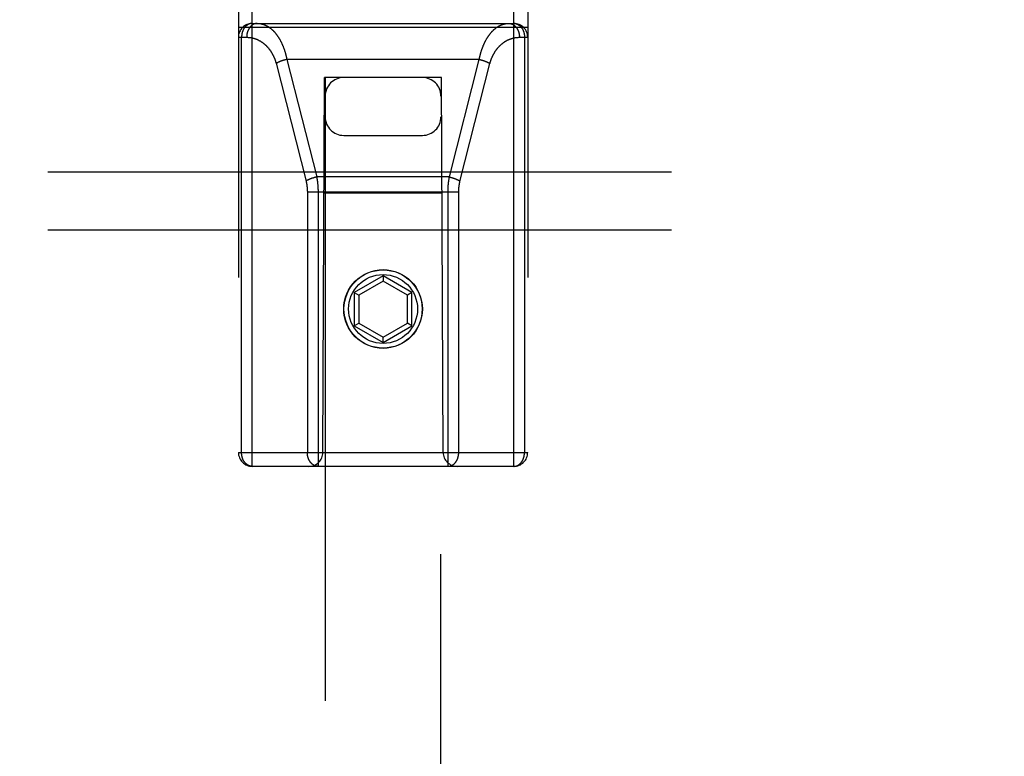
# Model space of a CAD drawing. Header units: inches. Extents: x 0 to 245, y 0 to 158.
# Tile 112 of 159: x 70.43 to 72.56, y 110.41 to 112. Entities that reach past the tile are written whole.
import ezdxf

# ---------------------------------------------------------------- set-up
doc = ezdxf.new("R2010")
doc.units = ezdxf.units.IN
doc.header["$LTSCALE"] = 13.466196
doc.header["$MEASUREMENT"] = 0
doc.linetypes.add('HIDDEN', pattern=[0.2, 0.1, -0.1])
doc.layers.add('SECONDARY_OR_LEFT_DOOR_ASSEMBLY', color=7, linetype='CONTINUOUS')
doc.layers.add('SUBPANEL', color=7, linetype='CONTINUOUS')

msp = doc.modelspace()

# ---------------------------------------------------------------- linework, layer by layer
at = {"layer": 'SECONDARY_OR_LEFT_DOOR_ASSEMBLY', "color": 8, "linetype": 'HIDDEN'}
for p, q in [((70.9355, 111.0359), (70.9355, 112.8209)), ((71.5005, 111.0359), (71.5005, 112.8209)), ((70.9055, 112.7909), (70.9055, 111.0659)), ((71.5305, 112.7909), (71.5305, 111.0659)), ((70.9055, 111.9849), (71.5305, 111.9849)), ((70.9355, 111.9929), (71.5005, 111.9929)), ((70.9055, 111.9629), (70.9234, 111.9629)), ((70.9124, 111.0659), (70.9124, 111.9629)), ((71.5126, 111.9629), (71.5305, 111.9629)), ((71.5235, 111.9629), (71.5235, 111.0659)), ((71.0007, 111.9124), (70.9999, 111.9122)), ((71.0014, 111.9127), (71.0007, 111.9124)), ((71.0022, 111.913), (71.0014, 111.9127)), ((71.003, 111.9132), (71.0022, 111.913)), ((71.0039, 111.9134), (71.003, 111.9132)), ((71.0059, 111.914), (71.0051, 111.9138)), ((71.0067, 111.9143), (71.0059, 111.914)), ((71.0076, 111.9145), (71.0067, 111.9143)), ((71.0084, 111.9147), (71.0076, 111.9145)), ((71.0092, 111.9149), (71.0084, 111.9147)), ((71.01, 111.9151), (71.0092, 111.9149)), ((71.01, 111.9151), (71.0746, 111.6611)), ((71.4259, 111.9151), (71.01, 111.9151)), ((71.3613, 111.6611), (71.4259, 111.9151)), ((71.4259, 111.9151), (71.4267, 111.9149)), ((71.4267, 111.9149), (71.4275, 111.9147)), ((71.4275, 111.9147), (71.4284, 111.9145)), ((71.4284, 111.9145), (71.4292, 111.9143)), ((71.4292, 111.9143), (71.43, 111.914)), ((71.43, 111.914), (71.4308, 111.9138)), ((71.4308, 111.9138), (71.4317, 111.9136)), ((71.4317, 111.9136), (71.4325, 111.9133)), ((71.4325, 111.9133), (71.4333, 111.9131)), ((71.4333, 111.9131), (71.4341, 111.9128)), ((71.4341, 111.9128), (71.4349, 111.9126)), ((70.9868, 111.907), (71.0516, 111.6523)), ((71.3842, 111.6516), (71.4489, 111.9063)), ((71.088, 111.0659), (71.0915, 111.8759)), ((71.093, 111.8759), (71.0915, 111.8759)), ((71.093, 111.8759), (71.093, 79.8741)), ((71.343, 111.8759), (71.093, 111.8759)), ((71.343, 79.8741), (71.343, 111.8759)), ((71.3445, 111.8759), (71.343, 111.8759)), ((71.348, 111.0659), (71.3445, 111.8759)), ((71.133, 111.7509), (71.303, 111.7509)), ((71.0652, 111.6584), (71.0645, 111.6582)), ((71.066, 111.6587), (71.0652, 111.6584)), ((71.0668, 111.6589), (71.066, 111.6587)), ((71.0676, 111.6592), (71.0668, 111.6589)), ((71.0684, 111.6594), (71.0676, 111.6592)), ((71.0705, 111.66), (71.0697, 111.6598)), ((71.0713, 111.6602), (71.0705, 111.66)), ((71.0721, 111.6605), (71.0713, 111.6602)), ((71.073, 111.6607), (71.0721, 111.6605)), ((71.0738, 111.6609), (71.073, 111.6607)), ((71.0746, 111.6611), (71.0738, 111.6609)), ((71.3613, 111.6611), (71.0746, 111.6611)), ((71.3613, 111.6611), (71.3621, 111.6609)), ((71.3621, 111.6609), (71.363, 111.6607)), ((71.363, 111.6607), (71.3638, 111.6605)), ((71.3638, 111.6605), (71.3646, 111.6602)), ((71.3646, 111.6602), (71.3654, 111.66)), ((71.3654, 111.66), (71.3663, 111.6598)), ((71.3663, 111.6598), (71.3671, 111.6596)), ((71.3671, 111.6596), (71.3679, 111.6593)), ((71.3679, 111.6593), (71.3687, 111.6591)), ((71.3687, 111.6591), (71.3695, 111.6588)), ((71.3695, 111.6588), (71.3703, 111.6586)), ((71.0545, 111.6296), (71.0545, 111.0659)), ((71.0545, 111.6289), (71.3815, 111.6289)), ((71.0775, 111.6299), (71.0775, 111.0359)), ((71.3455, 111.6259), (71.0904, 111.6259)), ((71.218, 111.4478), (71.1555, 111.4117)), ((71.218, 111.4478), (71.218, 111.4362)), ((71.2805, 111.4117), (71.218, 111.4478)), ((71.218, 111.4362), (71.1655, 111.4059)), ((71.2705, 111.4059), (71.218, 111.4362)), ((71.1555, 111.4117), (71.1555, 111.3395)), ((71.1555, 111.4117), (71.1655, 111.4059)), ((71.1655, 111.4059), (71.1655, 111.3453)), ((71.2805, 111.4117), (71.2705, 111.4059)), ((71.2705, 111.3453), (71.2705, 111.4059)), ((71.2805, 111.3395), (71.2805, 111.4117)), ((71.1555, 111.3395), (71.1655, 111.3453)), ((71.1555, 111.3395), (71.218, 111.3034)), ((71.1655, 111.3453), (71.218, 111.315)), ((71.218, 111.315), (71.2705, 111.3453)), ((71.218, 111.3034), (71.2805, 111.3395)), ((71.2805, 111.3395), (71.2705, 111.3453)), ((71.218, 111.3034), (71.218, 111.315)), ((70.9055, 111.0659), (71.5305, 111.0659)), ((71.5005, 111.0359), (70.9355, 111.0359))]:
    msp.add_line(p, q, dxfattribs=at)
for points in [[(70.9355, 111.9929), (70.9352, 111.9929), (70.9348, 111.9929), (70.9345, 111.9929), (70.9342, 111.9929), (70.9339, 111.9929), (70.9336, 111.9928), (70.9332, 111.9928), (70.9329, 111.9927), (70.9326, 111.9927), (70.9323, 111.9926), (70.932, 111.9926), (70.9316, 111.9925), (70.9313, 111.9924), (70.931, 111.9924), (70.9307, 111.9923), (70.9304, 111.9922), (70.93, 111.9921), (70.9297, 111.992), (70.9294, 111.9919), (70.9291, 111.9918), (70.9288, 111.9916), (70.9285, 111.9915), (70.9282, 111.9914), (70.9279, 111.9913), (70.9276, 111.9911), (70.9273, 111.991), (70.927, 111.9908), (70.9267, 111.9907), (70.9264, 111.9905), (70.9261, 111.9903), (70.9258, 111.9901), (70.9255, 111.99), (70.9252, 111.9898), (70.9249, 111.9896), (70.9246, 111.9894), (70.9243, 111.9892), (70.924, 111.989), (70.9238, 111.9888), (70.9235, 111.9886), (70.9232, 111.9883), (70.9229, 111.9881), (70.9227, 111.9879), (70.9224, 111.9876), (70.9221, 111.9874), (70.9219, 111.9872), (70.9216, 111.9869), (70.9214, 111.9867), (70.9211, 111.9864), (70.9208, 111.9861), (70.9206, 111.9859), (70.9204, 111.9856), (70.9201, 111.9853), (70.9199, 111.985), (70.9196, 111.9847), (70.9194, 111.9844), (70.9192, 111.9842), (70.9189, 111.9839), (70.9187, 111.9836), (70.9185, 111.9832), (70.9183, 111.9829), (70.9181, 111.9826), (70.9179, 111.9823), (70.9176, 111.982), (70.9174, 111.9816), (70.9172, 111.9813), (70.917, 111.981), (70.9169, 111.9806), (70.9167, 111.9803), (70.9165, 111.98), (70.9163, 111.9796), (70.9161, 111.9793), (70.9159, 111.9789), (70.9158, 111.9785), (70.9156, 111.9782), (70.9154, 111.9778), (70.9153, 111.9774), (70.9151, 111.9771), (70.915, 111.9767), (70.9148, 111.9763), (70.9147, 111.976), (70.9145, 111.9756), (70.9144, 111.9752), (70.9143, 111.9748), (70.9142, 111.9744), (70.914, 111.974), (70.9139, 111.9736), (70.9138, 111.9732), (70.9137, 111.9728), (70.9136, 111.9724), (70.9135, 111.972), (70.9134, 111.9716), (70.9133, 111.9712), (70.9132, 111.9708), (70.9131, 111.9704), (70.9131, 111.97), (70.913, 111.9696), (70.9129, 111.9692), (70.9128, 111.9688), (70.9128, 111.9684), (70.9127, 111.968), (70.9127, 111.9675), (70.9126, 111.9671), (70.9126, 111.9667), (70.9125, 111.9663), (70.9125, 111.9659), (70.9125, 111.9654), (70.9125, 111.965), (70.9124, 111.9646), (70.9124, 111.9642), (70.9124, 111.9638), (70.9124, 111.9633), (70.9124, 111.9629)], [(70.9464, 111.9929), (70.9461, 111.9929), (70.9458, 111.9929), (70.9454, 111.9929), (70.9451, 111.9929), (70.9448, 111.9928), (70.9445, 111.9928), (70.9441, 111.9928), (70.9438, 111.9927), (70.9435, 111.9927), (70.9431, 111.9926), (70.9428, 111.9926), (70.9425, 111.9925), (70.9422, 111.9924), (70.9418, 111.9923), (70.9415, 111.9922), (70.9412, 111.9921), (70.9409, 111.992), (70.9406, 111.9919), (70.9402, 111.9918), (70.9399, 111.9917), (70.9396, 111.9916), (70.9393, 111.9915), (70.939, 111.9913), (70.9387, 111.9912), (70.9384, 111.991), (70.9381, 111.9909), (70.9378, 111.9907), (70.9375, 111.9906), (70.9371, 111.9904), (70.9368, 111.9902), (70.9365, 111.99), (70.9363, 111.9898), (70.936, 111.9897), (70.9357, 111.9895), (70.9354, 111.9893), (70.9351, 111.989), (70.9348, 111.9888), (70.9345, 111.9886), (70.9342, 111.9884), (70.934, 111.9882), (70.9337, 111.9879), (70.9334, 111.9877), (70.9331, 111.9874), (70.9329, 111.9872), (70.9326, 111.9869), (70.9323, 111.9867), (70.9321, 111.9864), (70.9318, 111.9861), (70.9316, 111.9859), (70.9313, 111.9856), (70.9311, 111.9853), (70.9308, 111.985), (70.9306, 111.9847), (70.9304, 111.9844), (70.9301, 111.9841), (70.9299, 111.9838), (70.9297, 111.9835), (70.9294, 111.9832), (70.9292, 111.9829), (70.929, 111.9826), (70.9288, 111.9822), (70.9286, 111.9819), (70.9284, 111.9816), (70.9282, 111.9812), (70.928, 111.9809), (70.9278, 111.9806), (70.9276, 111.9802), (70.9274, 111.9799), (70.9272, 111.9795), (70.927, 111.9791), (70.9268, 111.9788), (70.9267, 111.9784), (70.9265, 111.978), (70.9263, 111.9777), (70.9262, 111.9773), (70.926, 111.9769), (70.9259, 111.9765), (70.9257, 111.9762), (70.9256, 111.9758), (70.9254, 111.9754), (70.9253, 111.975), (70.9252, 111.9746), (70.9251, 111.9742), (70.9249, 111.9738), (70.9248, 111.9734), (70.9247, 111.973), (70.9246, 111.9726), (70.9245, 111.9722), (70.9244, 111.9718), (70.9243, 111.9714), (70.9242, 111.971), (70.9241, 111.9706), (70.924, 111.9701), (70.924, 111.9697), (70.9239, 111.9693), (70.9238, 111.9689), (70.9238, 111.9685), (70.9237, 111.968), (70.9236, 111.9676), (70.9236, 111.9672), (70.9236, 111.9668), (70.9235, 111.9663), (70.9235, 111.9659), (70.9234, 111.9655), (70.9234, 111.9651), (70.9234, 111.9646), (70.9234, 111.9642), (70.9234, 111.9638), (70.9234, 111.9634), (70.9234, 111.9629)], [(70.9464, 111.9929), (70.9472, 111.9929), (70.9479, 111.9929), (70.9486, 111.9929), (70.9493, 111.9928), (70.9501, 111.9928), (70.9508, 111.9927), (70.9515, 111.9926), (70.9522, 111.9925), (70.9529, 111.9924), (70.9537, 111.9923), (70.9544, 111.9921), (70.9551, 111.992), (70.9558, 111.9918), (70.9565, 111.9916), (70.9572, 111.9915), (70.958, 111.9913), (70.9587, 111.991), (70.9594, 111.9908), (70.9601, 111.9906), (70.9608, 111.9903), (70.9615, 111.9901), (70.9622, 111.9898), (70.9629, 111.9895), (70.9636, 111.9892), (70.9643, 111.9889), (70.965, 111.9886), (70.9656, 111.9882), (70.9663, 111.9879), (70.967, 111.9875), (70.9677, 111.9872), (70.9683, 111.9868), (70.969, 111.9864), (70.9697, 111.986), (70.9703, 111.9856), (70.971, 111.9851), (70.9717, 111.9847), (70.9723, 111.9843), (70.973, 111.9838), (70.9736, 111.9833), (70.9742, 111.9829), (70.9749, 111.9824), (70.9755, 111.9819), (70.9761, 111.9813), (70.9768, 111.9808), (70.9774, 111.9803), (70.978, 111.9798), (70.9786, 111.9792), (70.9792, 111.9786), (70.9798, 111.9781), (70.9804, 111.9775), (70.981, 111.9769), (70.9816, 111.9763), (70.9822, 111.9757), (70.9827, 111.9751), (70.9833, 111.9745), (70.9839, 111.9738), (70.9845, 111.9732), (70.985, 111.9725), (70.9856, 111.9719), (70.9861, 111.9712), (70.9867, 111.9705), (70.9872, 111.9699), (70.9877, 111.9692), (70.9882, 111.9685), (70.9888, 111.9678), (70.9893, 111.9671), (70.9898, 111.9663), (70.9903, 111.9656), (70.9908, 111.9649), (70.9913, 111.9641), (70.9918, 111.9634), (70.9923, 111.9626), (70.9928, 111.9619), (70.9932, 111.9611), (70.9937, 111.9603), (70.9942, 111.9596), (70.9946, 111.9588), (70.9951, 111.958), (70.9955, 111.9572), (70.9959, 111.9564), (70.9964, 111.9556), (70.9968, 111.9548), (70.9972, 111.954), (70.9976, 111.9531), (70.9981, 111.9523), (70.9985, 111.9515), (70.9989, 111.9506), (70.9993, 111.9498), (70.9996, 111.9489), (71, 111.9481), (71.0004, 111.9472), (71.0008, 111.9464), (71.0011, 111.9455), (71.0015, 111.9446), (71.0019, 111.9438), (71.0022, 111.9429), (71.0025, 111.942), (71.0029, 111.9411), (71.0032, 111.9402), (71.0035, 111.9393), (71.0039, 111.9384), (71.0042, 111.9375), (71.0045, 111.9366), (71.0048, 111.9357), (71.0051, 111.9348), (71.0054, 111.9339), (71.0057, 111.933), (71.0059, 111.9321), (71.0062, 111.9311), (71.0065, 111.9302), (71.0068, 111.9293), (71.007, 111.9284), (71.0073, 111.9274), (71.0075, 111.9265), (71.0078, 111.9256), (71.008, 111.9246), (71.0082, 111.9237), (71.0084, 111.9227), (71.0087, 111.9218), (71.0089, 111.9208), (71.0091, 111.9199), (71.0093, 111.9189), (71.0095, 111.918), (71.0097, 111.917), (71.0099, 111.916), (71.01, 111.9151)], [(71.4259, 111.9151), (71.4261, 111.9161), (71.4263, 111.917), (71.4264, 111.918), (71.4266, 111.919), (71.4269, 111.9199), (71.4271, 111.9209), (71.4273, 111.9219), (71.4275, 111.9228), (71.4277, 111.9238), (71.428, 111.9248), (71.4282, 111.9257), (71.4285, 111.9267), (71.4287, 111.9276), (71.429, 111.9286), (71.4292, 111.9295), (71.4295, 111.9304), (71.4298, 111.9314), (71.4301, 111.9323), (71.4303, 111.9333), (71.4306, 111.9342), (71.4309, 111.9351), (71.4312, 111.936), (71.4316, 111.937), (71.4319, 111.9379), (71.4322, 111.9388), (71.4325, 111.9397), (71.4329, 111.9406), (71.4332, 111.9415), (71.4335, 111.9424), (71.4339, 111.9433), (71.4342, 111.9442), (71.4346, 111.9451), (71.435, 111.946), (71.4354, 111.9468), (71.4357, 111.9477), (71.4361, 111.9486), (71.4365, 111.9494), (71.4369, 111.9503), (71.4373, 111.9512), (71.4377, 111.952), (71.4381, 111.9529), (71.4386, 111.9537), (71.439, 111.9545), (71.4394, 111.9554), (71.4399, 111.9562), (71.4403, 111.957), (71.4408, 111.9578), (71.4412, 111.9586), (71.4417, 111.9594), (71.4422, 111.9602), (71.4426, 111.961), (71.4431, 111.9618), (71.4436, 111.9625), (71.4441, 111.9633), (71.4446, 111.9641), (71.4451, 111.9648), (71.4456, 111.9656), (71.4461, 111.9663), (71.4466, 111.967), (71.4472, 111.9678), (71.4477, 111.9685), (71.4482, 111.9692), (71.4488, 111.9699), (71.4493, 111.9706), (71.4499, 111.9713), (71.4504, 111.9719), (71.451, 111.9726), (71.4516, 111.9733), (71.4521, 111.9739), (71.4527, 111.9746), (71.4533, 111.9752), (71.4539, 111.9758), (71.4545, 111.9764), (71.4551, 111.977), (71.4557, 111.9776), (71.4563, 111.9782), (71.4569, 111.9788), (71.4575, 111.9794), (71.4581, 111.9799), (71.4588, 111.9805), (71.4594, 111.981), (71.46, 111.9815), (71.4607, 111.9821), (71.4613, 111.9826), (71.462, 111.9831), (71.4626, 111.9835), (71.4633, 111.984), (71.4639, 111.9845), (71.4646, 111.9849), (71.4653, 111.9854), (71.4659, 111.9858), (71.4666, 111.9862), (71.4673, 111.9866), (71.468, 111.987), (71.4686, 111.9874), (71.4693, 111.9878), (71.47, 111.9881), (71.4707, 111.9885), (71.4714, 111.9888), (71.4721, 111.9891), (71.4728, 111.9894), (71.4735, 111.9897), (71.4742, 111.99), (71.475, 111.9903), (71.4757, 111.9905), (71.4764, 111.9908), (71.4771, 111.991), (71.4778, 111.9912), (71.4785, 111.9914), (71.4793, 111.9916), (71.48, 111.9918), (71.4807, 111.992), (71.4814, 111.9921), (71.4822, 111.9923), (71.4829, 111.9924), (71.4836, 111.9925), (71.4844, 111.9926), (71.4851, 111.9927), (71.4858, 111.9928), (71.4866, 111.9928), (71.4873, 111.9929), (71.488, 111.9929), (71.4888, 111.9929), (71.4895, 111.9929)], [(71.4895, 111.9929), (71.4898, 111.9929), (71.4902, 111.9929), (71.4905, 111.9929), (71.4908, 111.9929), (71.4911, 111.9928), (71.4915, 111.9928), (71.4918, 111.9928), (71.4921, 111.9927), (71.4925, 111.9927), (71.4928, 111.9926), (71.4931, 111.9926), (71.4934, 111.9925), (71.4938, 111.9924), (71.4941, 111.9923), (71.4944, 111.9922), (71.4947, 111.9921), (71.495, 111.992), (71.4954, 111.9919), (71.4957, 111.9918), (71.496, 111.9917), (71.4963, 111.9916), (71.4966, 111.9915), (71.4969, 111.9913), (71.4973, 111.9912), (71.4976, 111.991), (71.4979, 111.9909), (71.4982, 111.9907), (71.4985, 111.9906), (71.4988, 111.9904), (71.4991, 111.9902), (71.4994, 111.99), (71.4997, 111.9898), (71.5, 111.9897), (71.5003, 111.9895), (71.5006, 111.9893), (71.5008, 111.989), (71.5011, 111.9888), (71.5014, 111.9886), (71.5017, 111.9884), (71.502, 111.9882), (71.5022, 111.9879), (71.5025, 111.9877), (71.5028, 111.9874), (71.5031, 111.9872), (71.5033, 111.9869), (71.5036, 111.9867), (71.5038, 111.9864), (71.5041, 111.9861), (71.5044, 111.9859), (71.5046, 111.9856), (71.5049, 111.9853), (71.5051, 111.985), (71.5053, 111.9847), (71.5056, 111.9844), (71.5058, 111.9841), (71.506, 111.9838), (71.5063, 111.9835), (71.5065, 111.9832), (71.5067, 111.9829), (71.5069, 111.9826), (71.5071, 111.9822), (71.5074, 111.9819), (71.5076, 111.9816), (71.5078, 111.9812), (71.508, 111.9809), (71.5082, 111.9806), (71.5084, 111.9802), (71.5085, 111.9799), (71.5087, 111.9795), (71.5089, 111.9791), (71.5091, 111.9788), (71.5093, 111.9784), (71.5094, 111.978), (71.5096, 111.9777), (71.5097, 111.9773), (71.5099, 111.9769), (71.5101, 111.9765), (71.5102, 111.9762), (71.5103, 111.9758), (71.5105, 111.9754), (71.5106, 111.975), (71.5107, 111.9746), (71.5109, 111.9742), (71.511, 111.9738), (71.5111, 111.9734), (71.5112, 111.973), (71.5113, 111.9726), (71.5114, 111.9722), (71.5115, 111.9718), (71.5116, 111.9714), (71.5117, 111.971), (71.5118, 111.9706), (71.5119, 111.9701), (71.512, 111.9697), (71.512, 111.9693), (71.5121, 111.9689), (71.5122, 111.9685), (71.5122, 111.968), (71.5123, 111.9676), (71.5123, 111.9672), (71.5124, 111.9668), (71.5124, 111.9663), (71.5125, 111.9659), (71.5125, 111.9655), (71.5125, 111.9651), (71.5125, 111.9646), (71.5125, 111.9642), (71.5126, 111.9638), (71.5126, 111.9634), (71.5126, 111.9629)], [(71.5005, 111.9929), (71.5008, 111.9929), (71.5011, 111.9929), (71.5014, 111.9929), (71.5017, 111.9929), (71.502, 111.9929), (71.5024, 111.9928), (71.5027, 111.9928), (71.503, 111.9927), (71.5033, 111.9927), (71.5037, 111.9926), (71.504, 111.9926), (71.5043, 111.9925), (71.5046, 111.9924), (71.5049, 111.9924), (71.5053, 111.9923), (71.5056, 111.9922), (71.5059, 111.9921), (71.5062, 111.992), (71.5065, 111.9919), (71.5068, 111.9918), (71.5071, 111.9916), (71.5074, 111.9915), (71.5078, 111.9914), (71.5081, 111.9913), (71.5084, 111.9911), (71.5087, 111.991), (71.509, 111.9908), (71.5093, 111.9907), (71.5096, 111.9905), (71.5099, 111.9903), (71.5102, 111.9901), (71.5105, 111.99), (71.5107, 111.9898), (71.511, 111.9896), (71.5113, 111.9894), (71.5116, 111.9892), (71.5119, 111.989), (71.5122, 111.9888), (71.5124, 111.9886), (71.5127, 111.9883), (71.513, 111.9881), (71.5133, 111.9879), (71.5135, 111.9876), (71.5138, 111.9874), (71.5141, 111.9872), (71.5143, 111.9869), (71.5146, 111.9867), (71.5148, 111.9864), (71.5151, 111.9861), (71.5153, 111.9859), (71.5156, 111.9856), (71.5158, 111.9853), (71.5161, 111.985), (71.5163, 111.9847), (71.5165, 111.9844), (71.5168, 111.9842), (71.517, 111.9839), (71.5172, 111.9836), (71.5174, 111.9832), (71.5177, 111.9829), (71.5179, 111.9826), (71.5181, 111.9823), (71.5183, 111.982), (71.5185, 111.9816), (71.5187, 111.9813), (71.5189, 111.981), (71.5191, 111.9806), (71.5193, 111.9803), (71.5195, 111.98), (71.5196, 111.9796), (71.5198, 111.9793), (71.52, 111.9789), (71.5202, 111.9785), (71.5203, 111.9782), (71.5205, 111.9778), (71.5206, 111.9774), (71.5208, 111.9771), (71.521, 111.9767), (71.5211, 111.9763), (71.5212, 111.976), (71.5214, 111.9756), (71.5215, 111.9752), (71.5216, 111.9748), (71.5218, 111.9744), (71.5219, 111.974), (71.522, 111.9736), (71.5221, 111.9732), (71.5222, 111.9728), (71.5223, 111.9724), (71.5224, 111.972), (71.5225, 111.9716), (71.5226, 111.9712), (71.5227, 111.9708), (71.5228, 111.9704), (71.5229, 111.97), (71.523, 111.9696), (71.523, 111.9692), (71.5231, 111.9688), (71.5231, 111.9684), (71.5232, 111.968), (71.5233, 111.9675), (71.5233, 111.9671), (71.5233, 111.9667), (71.5234, 111.9663), (71.5234, 111.9659), (71.5235, 111.9654), (71.5235, 111.965), (71.5235, 111.9646), (71.5235, 111.9642), (71.5235, 111.9638), (71.5235, 111.9633), (71.5235, 111.9629)], [(70.9234, 111.9629), (70.9241, 111.9629), (70.9248, 111.9629), (70.9255, 111.9629), (70.9263, 111.9628), (70.927, 111.9628), (70.9277, 111.9628), (70.9284, 111.9627), (70.9292, 111.9626), (70.9299, 111.9625), (70.9306, 111.9625), (70.9313, 111.9624), (70.932, 111.9622), (70.9328, 111.9621), (70.9335, 111.962), (70.9342, 111.9619), (70.9349, 111.9617), (70.9356, 111.9616), (70.9363, 111.9614), (70.937, 111.9612), (70.9377, 111.961), (70.9384, 111.9609), (70.9391, 111.9607), (70.9398, 111.9604), (70.9405, 111.9602), (70.9412, 111.96), (70.9419, 111.9598), (70.9426, 111.9595), (70.9433, 111.9593), (70.9439, 111.959), (70.9446, 111.9587), (70.9453, 111.9585), (70.9459, 111.9582), (70.9466, 111.9579), (70.9473, 111.9576), (70.9479, 111.9573), (70.9486, 111.9569), (70.9492, 111.9566), (70.9499, 111.9563), (70.9505, 111.9559), (70.9512, 111.9556), (70.9518, 111.9552), (70.9524, 111.9549), (70.9531, 111.9545), (70.9537, 111.9541), (70.9543, 111.9537), (70.9549, 111.9533), (70.9555, 111.9529), (70.9561, 111.9525), (70.9567, 111.9521), (70.9573, 111.9517), (70.9579, 111.9513), (70.9585, 111.9508), (70.9591, 111.9504), (70.9597, 111.95), (70.9603, 111.9495), (70.9608, 111.949), (70.9614, 111.9486), (70.9619, 111.9481), (70.9625, 111.9476), (70.963, 111.9471), (70.9636, 111.9466), (70.9641, 111.9462), (70.9647, 111.9456), (70.9652, 111.9451), (70.9657, 111.9446), (70.9662, 111.9441), (70.9667, 111.9436), (70.9672, 111.9431), (70.9677, 111.9425), (70.9682, 111.942), (70.9687, 111.9414), (70.9692, 111.9409), (70.9697, 111.9403), (70.9702, 111.9398), (70.9706, 111.9392), (70.9711, 111.9387), (70.9715, 111.9381), (70.972, 111.9375), (70.9724, 111.9369), (70.9729, 111.9364), (70.9733, 111.9358), (70.9737, 111.9352), (70.9742, 111.9346), (70.9746, 111.934), (70.975, 111.9334), (70.9754, 111.9328), (70.9758, 111.9322), (70.9762, 111.9315), (70.9766, 111.9309), (70.977, 111.9303), (70.9773, 111.9297), (70.9777, 111.9291), (70.9781, 111.9284), (70.9784, 111.9278), (70.9788, 111.9272), (70.9791, 111.9265), (70.9795, 111.9259), (70.9798, 111.9252), (70.9802, 111.9246), (70.9805, 111.9239), (70.9808, 111.9233), (70.9811, 111.9226), (70.9814, 111.922), (70.9817, 111.9213), (70.982, 111.9207), (70.9823, 111.92), (70.9826, 111.9193), (70.9829, 111.9187), (70.9832, 111.918), (70.9834, 111.9173), (70.9837, 111.9166), (70.9839, 111.916), (70.9842, 111.9153), (70.9844, 111.9146), (70.9847, 111.9139), (70.9849, 111.9132), (70.9852, 111.9126), (70.9854, 111.9119), (70.9856, 111.9112), (70.9858, 111.9105), (70.986, 111.9098), (70.9862, 111.9091), (70.9864, 111.9084), (70.9866, 111.9077), (70.9868, 111.907)], [(71.4489, 111.9063), (71.4491, 111.907), (71.4493, 111.9077), (71.4495, 111.9084), (71.4497, 111.9091), (71.4499, 111.9098), (71.4501, 111.9105), (71.4504, 111.9113), (71.4506, 111.9119), (71.4508, 111.9126), (71.451, 111.9133), (71.4513, 111.914), (71.4515, 111.9147), (71.4518, 111.9154), (71.452, 111.9161), (71.4523, 111.9168), (71.4526, 111.9175), (71.4528, 111.9182), (71.4531, 111.9188), (71.4534, 111.9195), (71.4537, 111.9202), (71.454, 111.9209), (71.4543, 111.9215), (71.4546, 111.9222), (71.4549, 111.9229), (71.4553, 111.9236), (71.4556, 111.9242), (71.4559, 111.9249), (71.4563, 111.9255), (71.4566, 111.9262), (71.457, 111.9268), (71.4573, 111.9275), (71.4577, 111.9281), (71.458, 111.9288), (71.4584, 111.9294), (71.4588, 111.93), (71.4592, 111.9307), (71.4596, 111.9313), (71.46, 111.9319), (71.4604, 111.9326), (71.4608, 111.9332), (71.4612, 111.9338), (71.4616, 111.9344), (71.4621, 111.935), (71.4625, 111.9356), (71.4629, 111.9362), (71.4634, 111.9368), (71.4638, 111.9374), (71.4643, 111.938), (71.4648, 111.9386), (71.4652, 111.9391), (71.4657, 111.9397), (71.4662, 111.9403), (71.4667, 111.9408), (71.4672, 111.9414), (71.4677, 111.9419), (71.4682, 111.9425), (71.4687, 111.943), (71.4692, 111.9436), (71.4697, 111.9441), (71.4702, 111.9446), (71.4708, 111.9452), (71.4713, 111.9457), (71.4718, 111.9462), (71.4724, 111.9467), (71.4729, 111.9472), (71.4735, 111.9477), (71.4741, 111.9482), (71.4746, 111.9486), (71.4752, 111.9491), (71.4758, 111.9496), (71.4764, 111.95), (71.4769, 111.9505), (71.4775, 111.9509), (71.4781, 111.9514), (71.4787, 111.9518), (71.4793, 111.9522), (71.48, 111.9527), (71.4806, 111.9531), (71.4812, 111.9535), (71.4818, 111.9539), (71.4825, 111.9543), (71.4831, 111.9546), (71.4837, 111.955), (71.4844, 111.9554), (71.485, 111.9557), (71.4857, 111.9561), (71.4863, 111.9564), (71.487, 111.9568), (71.4877, 111.9571), (71.4883, 111.9574), (71.489, 111.9577), (71.4897, 111.958), (71.4903, 111.9583), (71.491, 111.9586), (71.4917, 111.9589), (71.4924, 111.9592), (71.4931, 111.9594), (71.4938, 111.9597), (71.4945, 111.9599), (71.4952, 111.9601), (71.4959, 111.9604), (71.4966, 111.9606), (71.4973, 111.9608), (71.498, 111.961), (71.4987, 111.9612), (71.4994, 111.9614), (71.5002, 111.9615), (71.5009, 111.9617), (71.5016, 111.9618), (71.5023, 111.962), (71.5031, 111.9621), (71.5038, 111.9622), (71.5045, 111.9623), (71.5052, 111.9624), (71.506, 111.9625), (71.5067, 111.9626), (71.5074, 111.9627), (71.5082, 111.9627), (71.5089, 111.9628), (71.5096, 111.9628), (71.5104, 111.9629), (71.5111, 111.9629), (71.5118, 111.9629), (71.5126, 111.9629)], [(70.9999, 111.9122), (70.9995, 111.912), (70.9991, 111.9119), (70.9987, 111.9118), (70.9983, 111.9116), (70.998, 111.9115), (70.9976, 111.9113), (70.9972, 111.9112), (70.9968, 111.9111), (70.9965, 111.9109), (70.9961, 111.9108), (70.9957, 111.9106), (70.9954, 111.9105), (70.995, 111.9103), (70.9947, 111.9102), (70.9943, 111.91), (70.994, 111.9099), (70.9936, 111.9097), (70.9933, 111.9096), (70.9929, 111.9094), (70.9926, 111.9093), (70.9923, 111.9091), (70.9919, 111.909), (70.9916, 111.9088), (70.9913, 111.9087), (70.991, 111.9085), (70.9907, 111.9084), (70.9904, 111.9082), (70.9901, 111.908), (70.9898, 111.9079), (70.9895, 111.9077), (70.9892, 111.9076), (70.9889, 111.9074), (70.9886, 111.9073), (70.9883, 111.9071), (70.988, 111.9069), (70.9878, 111.9068), (70.9875, 111.9066), (70.9872, 111.9065), (70.987, 111.9063)], [(71.0051, 111.9138), (71.0047, 111.9137), (71.0039, 111.9134)], [(71.4349, 111.9126), (71.4357, 111.9123), (71.4361, 111.9122), (71.4364, 111.912), (71.4368, 111.9119), (71.4372, 111.9118), (71.4376, 111.9116), (71.438, 111.9115), (71.4384, 111.9113), (71.4387, 111.9112), (71.4391, 111.9111), (71.4395, 111.9109), (71.4398, 111.9108), (71.4402, 111.9106), (71.4406, 111.9105), (71.4409, 111.9103), (71.4413, 111.9102), (71.4416, 111.91), (71.442, 111.9099), (71.4423, 111.9097), (71.4427, 111.9096), (71.443, 111.9094), (71.4433, 111.9093), (71.4437, 111.9091), (71.444, 111.909), (71.4443, 111.9088), (71.4446, 111.9087), (71.445, 111.9085), (71.4453, 111.9084), (71.4456, 111.9082), (71.4459, 111.908), (71.4462, 111.9079), (71.4465, 111.9077), (71.4468, 111.9076), (71.4471, 111.9074), (71.4473, 111.9073), (71.4476, 111.9071), (71.4479, 111.9069), (71.4482, 111.9068), (71.4484, 111.9066), (71.4487, 111.9065), (71.4489, 111.9063)], [(71.0645, 111.6582), (71.0641, 111.658), (71.0637, 111.6579), (71.0633, 111.6577), (71.0629, 111.6576), (71.0625, 111.6575), (71.0622, 111.6573), (71.0618, 111.6572), (71.0614, 111.657), (71.061, 111.6569), (71.0607, 111.6568), (71.0603, 111.6566), (71.0599, 111.6565), (71.0596, 111.6563), (71.0592, 111.6562), (71.0589, 111.656), (71.0585, 111.6559), (71.0582, 111.6557), (71.0578, 111.6556), (71.0575, 111.6554), (71.0572, 111.6553), (71.0568, 111.6551), (71.0565, 111.655), (71.0562, 111.6548), (71.0559, 111.6547), (71.0556, 111.6545), (71.0552, 111.6543), (71.0549, 111.6542), (71.0546, 111.654), (71.0543, 111.6539), (71.054, 111.6537), (71.0537, 111.6536), (71.0535, 111.6534), (71.0532, 111.6533), (71.0529, 111.6531), (71.0526, 111.6529), (71.0523, 111.6528), (71.0521, 111.6526), (71.0518, 111.6525), (71.0516, 111.6523)], [(71.0697, 111.6598), (71.0693, 111.6597), (71.0684, 111.6594)], [(71.0746, 111.6611), (71.0748, 111.6601), (71.075, 111.6592), (71.0751, 111.6583), (71.0753, 111.6573), (71.0754, 111.6564), (71.0756, 111.6555), (71.0757, 111.6545), (71.0758, 111.6536), (71.076, 111.6527), (71.0761, 111.6518), (71.0762, 111.6508), (71.0763, 111.6499), (71.0764, 111.6489), (71.0765, 111.648), (71.0766, 111.6471), (71.0767, 111.6461), (71.0768, 111.6452), (71.0769, 111.6442), (71.077, 111.6433), (71.077, 111.6424), (71.0771, 111.6414), (71.0772, 111.6405), (71.0772, 111.6395), (71.0773, 111.6386), (71.0773, 111.6376), (71.0774, 111.6367), (71.0774, 111.6358), (71.0774, 111.6348), (71.0775, 111.6339), (71.0775, 111.6329), (71.0775, 111.6319), (71.0775, 111.6309), (71.0775, 111.6299)], [(71.3584, 111.0359), (71.3584, 111.6299), (71.3584, 111.6308), (71.3584, 111.6318), (71.3584, 111.6327), (71.3585, 111.6337), (71.3585, 111.6346), (71.3585, 111.6356), (71.3586, 111.6365), (71.3586, 111.6375), (71.3586, 111.6384), (71.3587, 111.6393), (71.3588, 111.6403), (71.3588, 111.6412), (71.3589, 111.6422), (71.359, 111.6431), (71.359, 111.6441), (71.3591, 111.645), (71.3592, 111.6459), (71.3593, 111.6469), (71.3594, 111.6478), (71.3595, 111.6488), (71.3596, 111.6497), (71.3597, 111.6506), (71.3598, 111.6516), (71.3599, 111.6525), (71.3601, 111.6534), (71.3602, 111.6544), (71.3603, 111.6553), (71.3605, 111.6562), (71.3606, 111.6572), (71.3608, 111.6582), (71.361, 111.6591), (71.3611, 111.6601), (71.3613, 111.6611)], [(71.3703, 111.6586), (71.3711, 111.6583), (71.3715, 111.6582), (71.3719, 111.658), (71.3723, 111.6579), (71.3726, 111.6577), (71.373, 111.6576), (71.3734, 111.6575), (71.3738, 111.6573), (71.3742, 111.6572), (71.3745, 111.657), (71.3749, 111.6569), (71.3753, 111.6568), (71.3756, 111.6566), (71.376, 111.6565), (71.3763, 111.6563), (71.3767, 111.6562), (71.377, 111.656), (71.3774, 111.6559), (71.3777, 111.6557), (71.3781, 111.6556), (71.3784, 111.6554), (71.3788, 111.6553), (71.3791, 111.6551), (71.3794, 111.655), (71.3797, 111.6548), (71.3801, 111.6547), (71.3804, 111.6545), (71.3807, 111.6543), (71.381, 111.6542), (71.3813, 111.654), (71.3816, 111.6539), (71.3819, 111.6537), (71.3822, 111.6536), (71.3825, 111.6534), (71.3828, 111.6533), (71.383, 111.6531), (71.3833, 111.6529), (71.3836, 111.6528), (71.3839, 111.6526), (71.3841, 111.6525), (71.3844, 111.6523)], [(71.0516, 111.6523), (71.0517, 111.6516), (71.0519, 111.6509), (71.0521, 111.6503), (71.0522, 111.6496), (71.0524, 111.6489), (71.0525, 111.6482), (71.0526, 111.6476), (71.0528, 111.6469), (71.0529, 111.6462), (71.053, 111.6455), (71.0531, 111.6448), (71.0532, 111.6442), (71.0534, 111.6435), (71.0535, 111.6428), (71.0536, 111.6421), (71.0536, 111.6414), (71.0537, 111.6408), (71.0538, 111.6401), (71.0539, 111.6394), (71.054, 111.6387), (71.054, 111.638), (71.0541, 111.6373), (71.0542, 111.6366), (71.0542, 111.636), (71.0543, 111.6353), (71.0543, 111.6346), (71.0543, 111.6339), (71.0544, 111.6332), (71.0544, 111.6325), (71.0544, 111.6318), (71.0544, 111.6311), (71.0545, 111.6304), (71.0545, 111.6296)], [(71.3815, 111.0659), (71.3815, 111.6296), (71.3815, 111.6303), (71.3815, 111.631), (71.3815, 111.6317), (71.3815, 111.6324), (71.3816, 111.6331), (71.3816, 111.6338), (71.3816, 111.6344), (71.3817, 111.6351), (71.3817, 111.6358), (71.3818, 111.6365), (71.3818, 111.6372), (71.3819, 111.6379), (71.3819, 111.6386), (71.382, 111.6392), (71.3821, 111.6399), (71.3822, 111.6406), (71.3823, 111.6413), (71.3824, 111.642), (71.3825, 111.6427), (71.3826, 111.6433), (71.3827, 111.644), (71.3828, 111.6447), (71.3829, 111.6454), (71.383, 111.6461), (71.3831, 111.6468), (71.3833, 111.6474), (71.3834, 111.6481), (71.3835, 111.6488), (71.3837, 111.6495), (71.3839, 111.6502), (71.384, 111.6509), (71.3842, 111.6516)], [(70.9355, 111.0359), (70.9352, 111.0359), (70.9348, 111.0359), (70.9345, 111.036), (70.9342, 111.036), (70.9339, 111.036), (70.9336, 111.036), (70.9332, 111.0361), (70.9329, 111.0361), (70.9326, 111.0362), (70.9323, 111.0362), (70.932, 111.0363), (70.9316, 111.0363), (70.9313, 111.0364), (70.931, 111.0365), (70.9307, 111.0366), (70.9304, 111.0367), (70.93, 111.0368), (70.9297, 111.0369), (70.9294, 111.037), (70.9291, 111.0371), (70.9288, 111.0372), (70.9285, 111.0373), (70.9282, 111.0375), (70.9279, 111.0376), (70.9276, 111.0377), (70.9273, 111.0379), (70.927, 111.038), (70.9267, 111.0382), (70.9264, 111.0384), (70.9261, 111.0385), (70.9258, 111.0387), (70.9255, 111.0389), (70.9252, 111.0391), (70.9249, 111.0393), (70.9246, 111.0395), (70.9243, 111.0397), (70.924, 111.0399), (70.9238, 111.0401), (70.9235, 111.0403), (70.9232, 111.0405), (70.9229, 111.0407), (70.9227, 111.041), (70.9224, 111.0412), (70.9221, 111.0414), (70.9219, 111.0417), (70.9216, 111.0419), (70.9214, 111.0422), (70.9211, 111.0425), (70.9208, 111.0427), (70.9206, 111.043), (70.9204, 111.0433), (70.9201, 111.0435), (70.9199, 111.0438), (70.9196, 111.0441), (70.9194, 111.0444), (70.9192, 111.0447), (70.9189, 111.045), (70.9187, 111.0453), (70.9185, 111.0456), (70.9183, 111.0459), (70.9181, 111.0462), (70.9179, 111.0466), (70.9176, 111.0469), (70.9174, 111.0472), (70.9172, 111.0475), (70.917, 111.0479), (70.9169, 111.0482), (70.9167, 111.0486), (70.9165, 111.0489), (70.9163, 111.0492), (70.9161, 111.0496), (70.9159, 111.05), (70.9158, 111.0503), (70.9156, 111.0507), (70.9154, 111.051), (70.9153, 111.0514), (70.9151, 111.0518), (70.915, 111.0521), (70.9148, 111.0525), (70.9147, 111.0529), (70.9145, 111.0533), (70.9144, 111.0537), (70.9143, 111.054), (70.9142, 111.0544), (70.914, 111.0548), (70.9139, 111.0552), (70.9138, 111.0556), (70.9137, 111.056), (70.9136, 111.0564), (70.9135, 111.0568), (70.9134, 111.0572), (70.9133, 111.0576), (70.9132, 111.058), (70.9131, 111.0584), (70.9131, 111.0588), (70.913, 111.0592), (70.9129, 111.0597), (70.9128, 111.0601), (70.9128, 111.0605), (70.9127, 111.0609), (70.9127, 111.0613), (70.9126, 111.0617), (70.9126, 111.0621), (70.9125, 111.0626), (70.9125, 111.063), (70.9125, 111.0634), (70.9125, 111.0638), (70.9124, 111.0642), (70.9124, 111.0647), (70.9124, 111.0651), (70.9124, 111.0655), (70.9124, 111.0659)], [(71.0775, 111.0359), (71.0772, 111.0359), (71.0769, 111.0359), (71.0766, 111.036), (71.0763, 111.036), (71.0759, 111.036), (71.0756, 111.036), (71.0753, 111.0361), (71.075, 111.0361), (71.0746, 111.0362), (71.0743, 111.0362), (71.074, 111.0363), (71.0737, 111.0363), (71.0734, 111.0364), (71.0731, 111.0365), (71.0727, 111.0366), (71.0724, 111.0367), (71.0721, 111.0368), (71.0718, 111.0369), (71.0715, 111.037), (71.0712, 111.0371), (71.0709, 111.0372), (71.0705, 111.0373), (71.0702, 111.0375), (71.0699, 111.0376), (71.0696, 111.0377), (71.0693, 111.0379), (71.069, 111.038), (71.0687, 111.0382), (71.0684, 111.0384), (71.0681, 111.0385), (71.0678, 111.0387), (71.0675, 111.0389), (71.0672, 111.0391), (71.067, 111.0393), (71.0667, 111.0395), (71.0664, 111.0397), (71.0661, 111.0399), (71.0658, 111.0401), (71.0655, 111.0403), (71.0653, 111.0405), (71.065, 111.0407), (71.0647, 111.041), (71.0645, 111.0412), (71.0642, 111.0414), (71.0639, 111.0417), (71.0637, 111.0419), (71.0634, 111.0422), (71.0632, 111.0425), (71.0629, 111.0427), (71.0627, 111.043), (71.0624, 111.0433), (71.0622, 111.0435), (71.0619, 111.0438), (71.0617, 111.0441), (71.0615, 111.0444), (71.0612, 111.0447), (71.061, 111.045), (71.0608, 111.0453), (71.0606, 111.0456), (71.0603, 111.0459), (71.0601, 111.0462), (71.0599, 111.0466), (71.0597, 111.0469), (71.0595, 111.0472), (71.0593, 111.0475), (71.0591, 111.0479), (71.0589, 111.0482), (71.0587, 111.0486), (71.0585, 111.0489), (71.0584, 111.0493), (71.0582, 111.0496), (71.058, 111.05), (71.0578, 111.0503), (71.0577, 111.0507), (71.0575, 111.051), (71.0574, 111.0514), (71.0572, 111.0518), (71.057, 111.0521), (71.0569, 111.0525), (71.0568, 111.0529), (71.0566, 111.0533), (71.0565, 111.0537), (71.0564, 111.0541), (71.0562, 111.0544), (71.0561, 111.0548), (71.056, 111.0552), (71.0559, 111.0556), (71.0558, 111.056), (71.0557, 111.0564), (71.0556, 111.0568), (71.0555, 111.0572), (71.0554, 111.0576), (71.0553, 111.058), (71.0552, 111.0584), (71.0551, 111.0588), (71.055, 111.0592), (71.055, 111.0597), (71.0549, 111.0601), (71.0549, 111.0605), (71.0548, 111.0609), (71.0547, 111.0613), (71.0547, 111.0617), (71.0547, 111.0621), (71.0546, 111.0626), (71.0546, 111.063), (71.0546, 111.0634), (71.0545, 111.0638), (71.0545, 111.0642), (71.0545, 111.0647), (71.0545, 111.0651), (71.0545, 111.0655), (71.0545, 111.0659)], [(71.3584, 111.0359), (71.3587, 111.0359), (71.359, 111.0359), (71.3593, 111.036), (71.3597, 111.036), (71.36, 111.036), (71.3603, 111.036), (71.3606, 111.0361), (71.361, 111.0361), (71.3613, 111.0362), (71.3616, 111.0362), (71.3619, 111.0363), (71.3622, 111.0363), (71.3626, 111.0364), (71.3629, 111.0365), (71.3632, 111.0366), (71.3635, 111.0367), (71.3638, 111.0368), (71.3641, 111.0369), (71.3645, 111.037), (71.3648, 111.0371), (71.3651, 111.0372), (71.3654, 111.0373), (71.3657, 111.0375), (71.366, 111.0376), (71.3663, 111.0377), (71.3666, 111.0379), (71.3669, 111.038), (71.3672, 111.0382), (71.3675, 111.0384), (71.3678, 111.0385), (71.3681, 111.0387), (71.3684, 111.0389), (71.3687, 111.0391), (71.369, 111.0393), (71.3693, 111.0395), (71.3695, 111.0397), (71.3698, 111.0399), (71.3701, 111.0401), (71.3704, 111.0403), (71.3707, 111.0405), (71.3709, 111.0407), (71.3712, 111.041), (71.3715, 111.0412), (71.3717, 111.0414), (71.372, 111.0417), (71.3723, 111.0419), (71.3725, 111.0422), (71.3728, 111.0425), (71.373, 111.0427), (71.3733, 111.043), (71.3735, 111.0433), (71.3738, 111.0435), (71.374, 111.0438), (71.3742, 111.0441), (71.3745, 111.0444), (71.3747, 111.0447), (71.3749, 111.045), (71.3752, 111.0453), (71.3754, 111.0456), (71.3756, 111.0459), (71.3758, 111.0462), (71.376, 111.0466), (71.3762, 111.0469), (71.3764, 111.0472), (71.3766, 111.0475), (71.3768, 111.0479), (71.377, 111.0482), (71.3772, 111.0486), (71.3774, 111.0489), (71.3776, 111.0493), (71.3777, 111.0496), (71.3779, 111.05), (71.3781, 111.0503), (71.3783, 111.0507), (71.3784, 111.051), (71.3786, 111.0514), (71.3787, 111.0518), (71.3789, 111.0521), (71.379, 111.0525), (71.3792, 111.0529), (71.3793, 111.0533), (71.3794, 111.0537), (71.3796, 111.0541), (71.3797, 111.0544), (71.3798, 111.0548), (71.3799, 111.0552), (71.3801, 111.0556), (71.3802, 111.056), (71.3803, 111.0564), (71.3804, 111.0568), (71.3805, 111.0572), (71.3806, 111.0576), (71.3806, 111.058), (71.3807, 111.0584), (71.3808, 111.0588), (71.3809, 111.0592), (71.381, 111.0597), (71.381, 111.0601), (71.3811, 111.0605), (71.3811, 111.0609), (71.3812, 111.0613), (71.3812, 111.0617), (71.3813, 111.0621), (71.3813, 111.0626), (71.3814, 111.063), (71.3814, 111.0634), (71.3814, 111.0638), (71.3814, 111.0642), (71.3814, 111.0647), (71.3815, 111.0651), (71.3815, 111.0655), (71.3815, 111.0659)], [(71.5005, 111.0359), (71.5008, 111.0359), (71.5011, 111.0359), (71.5014, 111.036), (71.5017, 111.036), (71.502, 111.036), (71.5024, 111.036), (71.5027, 111.0361), (71.503, 111.0361), (71.5033, 111.0362), (71.5037, 111.0362), (71.504, 111.0363), (71.5043, 111.0363), (71.5046, 111.0364), (71.5049, 111.0365), (71.5053, 111.0366), (71.5056, 111.0367), (71.5059, 111.0368), (71.5062, 111.0369), (71.5065, 111.037), (71.5068, 111.0371), (71.5071, 111.0372), (71.5074, 111.0373), (71.5078, 111.0375), (71.5081, 111.0376), (71.5084, 111.0377), (71.5087, 111.0379), (71.509, 111.038), (71.5093, 111.0382), (71.5096, 111.0384), (71.5099, 111.0385), (71.5102, 111.0387), (71.5105, 111.0389), (71.5107, 111.0391), (71.511, 111.0393), (71.5113, 111.0395), (71.5116, 111.0397), (71.5119, 111.0399), (71.5122, 111.0401), (71.5124, 111.0403), (71.5127, 111.0405), (71.513, 111.0407), (71.5133, 111.041), (71.5135, 111.0412), (71.5138, 111.0414), (71.5141, 111.0417), (71.5143, 111.0419), (71.5146, 111.0422), (71.5148, 111.0425), (71.5151, 111.0427), (71.5153, 111.043), (71.5156, 111.0433), (71.5158, 111.0435), (71.5161, 111.0438), (71.5163, 111.0441), (71.5165, 111.0444), (71.5168, 111.0447), (71.517, 111.045), (71.5172, 111.0453), (71.5174, 111.0456), (71.5177, 111.0459), (71.5179, 111.0462), (71.5181, 111.0466), (71.5183, 111.0469), (71.5185, 111.0472), (71.5187, 111.0475), (71.5189, 111.0479), (71.5191, 111.0482), (71.5193, 111.0486), (71.5195, 111.0489), (71.5196, 111.0492), (71.5198, 111.0496), (71.52, 111.05), (71.5202, 111.0503), (71.5203, 111.0507), (71.5205, 111.051), (71.5206, 111.0514), (71.5208, 111.0518), (71.521, 111.0521), (71.5211, 111.0525), (71.5212, 111.0529), (71.5214, 111.0533), (71.5215, 111.0537), (71.5216, 111.054), (71.5218, 111.0544), (71.5219, 111.0548), (71.522, 111.0552), (71.5221, 111.0556), (71.5222, 111.056), (71.5223, 111.0564), (71.5224, 111.0568), (71.5225, 111.0572), (71.5226, 111.0576), (71.5227, 111.058), (71.5228, 111.0584), (71.5229, 111.0588), (71.523, 111.0592), (71.523, 111.0597), (71.5231, 111.0601), (71.5231, 111.0605), (71.5232, 111.0609), (71.5233, 111.0613), (71.5233, 111.0617), (71.5233, 111.0621), (71.5234, 111.0626), (71.5234, 111.063), (71.5235, 111.0634), (71.5235, 111.0638), (71.5235, 111.0642), (71.5235, 111.0647), (71.5235, 111.0651), (71.5235, 111.0655), (71.5235, 111.0659)]]:
    msp.add_lwpolyline(points, dxfattribs=at)
for radius in [0.085, 0.0845, 0.0745]:
    msp.add_circle((71.218, 111.3759), radius, dxfattribs=at)
for centre, radius, start, end in [((70.9355, 111.9629), 0.03, 90, 180), ((71.5005, 111.9629), 0.03, 0, 90), ((71.133, 111.8359), 0.04, 90, 180), ((71.303, 111.8359), 0.04, 0, 90), ((71.133, 111.7909), 0.04, 180, 270), ((71.303, 111.7909), 0.04, 270, 360), ((70.9355, 111.0659), 0.03, 180, 270), ((71.058, 111.0659), 0.03, 270, 360), ((71.378, 111.0659), 0.03, 180, 270), ((71.5005, 111.0659), 0.03, 270, 360)]:
    msp.add_arc(centre, radius, start, end, dxfattribs=at)
at = {"layer": 'SUBPANEL', "color": 8, "linetype": 'HIDDEN'}
for p, q in [((43.5617, 111.6722), (107.4992, 111.6722)), ((43.5617, 111.5472), (107.4992, 111.5472))]:
    msp.add_line(p, q, dxfattribs=at)

doc.saveas('drawing.dxf')
